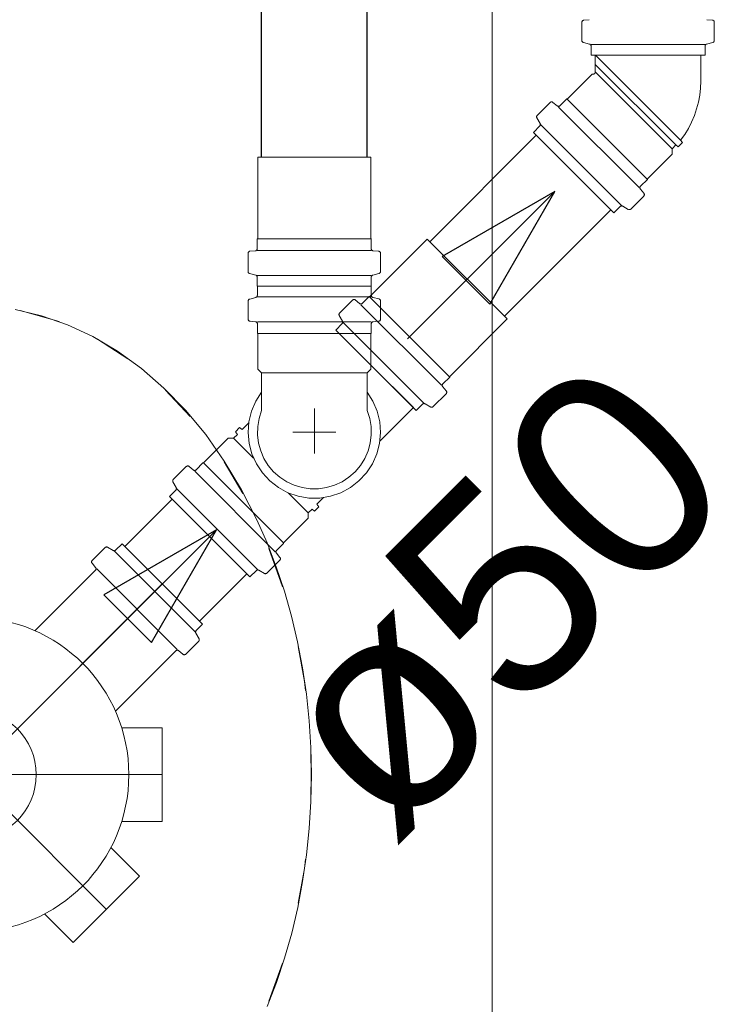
# Model space of a CAD drawing. Header units: millimetres. Extents: x 567 to 934, y -1 to 364.
# Tile 185 of 256: x 613.964 to 614.631, y 165.505 to 166.451. Entities that reach past the tile are written whole.
import ezdxf

# ---------------------------------------------------------------- set-up
doc = ezdxf.new("R2010")
doc.units = ezdxf.units.MM
doc.header["$MEASUREMENT"] = 0
doc.linetypes.add('DASHDOT', pattern=[2.54, 1.27, -0.635, 0, -0.635])
doc.linetypes.add('NULL', pattern=[0])
doc.layers.add('ARQ FINA', color=8, linetype='Continuous')
for name, color, linetype, lineweight in [('CV-Condutos', 14, 'Continuous', 25), ('Simbolos', 14, 'Continuous', 20), ('Simbolos_int', 14, 'Continuous', 15), ('TQ-Condutos', 14, 'Continuous', 25), ('TQ-Sentido conduto', 14, 'Continuous', 30), ('TQ-Textos conduto', 7, 'Continuous', 9)]:
    doc.layers.add(name, color=color, linetype=linetype, lineweight=lineweight)
doc.styles.add('Arial', font='arial.ttf')

msp = doc.modelspace()

# ---------------------------------------------------------------- linework, layer by layer
at = {"layer": 'ARQ FINA', "lineweight": 5}
msp.add_line((614.41737, 167.89216), (614.41737, 163.58915), dxfattribs=at)
for points in [[(614.20139, 165.50331), (614.21017, 165.52626), (614.218, 165.54985), (614.22479, 165.57386), (614.23056, 165.59838), (614.23533, 165.62347), (614.23907, 165.64891), (614.24173, 165.67442), (614.24331, 165.70011), (614.24383, 165.72605), (614.24328, 165.75199), (614.24167, 165.77768), (614.23897, 165.80319), (614.2352, 165.82861), (614.2304, 165.85369), (614.2246, 165.8782), (614.21777, 165.90219), (614.20991, 165.92577), (614.2011, 165.94869), (614.19142, 165.97073), (614.1766, 165.99973), (614.16009, 166.02719), (614.14219, 166.05262), (614.12284, 166.07603), (614.10213, 166.09739), (614.08043, 166.11629), (614.05762, 166.13281), (614.03387, 166.14686), (614.00958, 166.1582), (613.98459, 166.16687), (613.95912, 166.17285)], [(613.96404, 166.17186), (614.00133, 166.1612)], [(614.03686, 166.14491), (614.03819, 166.14417), (614.06752, 166.12549)], [(614.10362, 166.09521), (614.12732, 166.07003)], [(614.15979, 166.02655), (614.17797, 165.99604)], [(614.20278, 165.9432), (614.21595, 165.90653)], [(614.23099, 165.84907), (614.23696, 165.8155), (614.23817, 165.8069)], [(614.24314, 165.74804), (614.24355, 165.72565), (614.24316, 165.70361)], [(614.23821, 165.64474), (614.23696, 165.6358), (614.23106, 165.60255)], [(614.21604, 165.54507), (614.20289, 165.50838)]]:
    msp.add_lwpolyline(points, dxfattribs=at)
msp.add_circle((613.91737, 165.72601), 0.06209, dxfattribs=at)
at = {"layer": 'CV-Condutos'}
for p, q in [((614.19578, 166.31911), (614.19578, 168.05887)), ((614.29718, 166.31911), (614.29718, 168.05887))]:
    msp.add_line(p, q, dxfattribs=at)
at = {"layer": 'Simbolos'}
for p, q in [((614.50542, 166.45072), (614.51068, 166.45118)), ((614.62898, 166.45072), (614.62372, 166.45118)), ((614.5036, 166.4312), (614.5036, 166.44872)), ((614.6308, 166.4312), (614.6308, 166.44872)), ((614.50508, 166.42926), (614.51102, 166.42768)), ((614.5125, 166.41704), (614.5125, 166.42574)), ((614.6219, 166.41704), (614.6219, 166.42574)), ((614.62932, 166.42926), (614.62338, 166.42768)), ((614.6219, 166.41704), (614.5125, 166.41704)), ((614.5165, 166.40089), (614.5165, 166.41704)), ((614.6179, 166.39212), (614.6179, 166.41704)), ((614.48971, 166.37514), (614.51346, 166.3989)), ((614.51346, 166.3989), (614.51451, 166.3989)), ((614.48252, 166.36852), (614.48914, 166.37514)), ((614.48914, 166.37514), (614.48971, 166.37514)), ((614.46069, 166.35927), (614.47307, 166.37166)), ((614.47578, 166.37178), (614.47982, 166.36839)), ((614.46036, 166.35685), (614.46344, 166.35153)), ((614.45697, 166.34296), (614.46312, 166.34912)), ((614.53432, 166.26561), (614.45697, 166.34296)), ((614.59026, 166.32719), (614.59393, 166.33087)), ((614.59026, 166.3221), (614.59026, 166.32719)), ((614.59393, 166.33087), (614.59624, 166.32893)), ((614.59624, 166.32893), (614.60038, 166.33308)), ((614.59846, 166.3354), (614.60038, 166.33308)), ((614.19218, 166.24101), (614.19218, 166.31911)), ((614.30078, 166.24101), (614.30078, 166.31911)), ((614.5665, 166.29834), (614.59026, 166.3221)), ((614.55988, 166.29116), (614.5665, 166.29778)), ((614.5665, 166.29778), (614.5665, 166.29834)), ((614.56315, 166.28441), (614.55975, 166.28846)), ((614.55063, 166.26933), (614.56302, 166.28171)), ((614.53432, 166.26561), (614.54048, 166.27176)), ((614.54821, 166.269), (614.54289, 166.27208)), ((614.19178, 166.24061), (614.19218, 166.24101)), ((614.30118, 166.24061), (614.30078, 166.24101)), ((614.19178, 166.23125), (614.19178, 166.24061)), ((614.29985, 166.18528), (614.35507, 166.2405)), ((614.30118, 166.23125), (614.30118, 166.24061)), ((614.18288, 166.20927), (614.18288, 166.22679)), ((614.1847, 166.22879), (614.18996, 166.22925)), ((614.30826, 166.22879), (614.303, 166.22925)), ((614.31008, 166.20927), (614.31008, 166.22679)), ((614.18436, 166.20733), (614.1903, 166.20575)), ((614.19178, 166.19511), (614.19178, 166.20381)), ((614.30118, 166.19511), (614.30118, 166.20381)), ((614.3086, 166.20733), (614.30266, 166.20575)), ((614.30118, 166.19511), (614.19178, 166.19511)), ((614.19187, 166.19511), (614.30128, 166.19511)), ((614.19187, 166.19511), (614.19187, 166.18643)), ((614.30128, 166.19511), (614.30128, 166.18643)), ((614.18446, 166.18289), (614.1904, 166.18447)), ((614.29266, 166.17866), (614.29928, 166.18528)), ((614.29928, 166.18528), (614.29985, 166.18528)), ((614.3087, 166.1829), (614.30275, 166.18447)), ((614.18298, 166.18095), (614.18298, 166.16344)), ((614.27083, 166.16941), (614.28322, 166.1818)), ((614.28592, 166.18193), (614.28996, 166.17853)), ((614.31017, 166.18095), (614.31017, 166.16344)), ((614.2705, 166.16699), (614.27359, 166.16168)), ((614.18479, 166.16144), (614.19006, 166.16097)), ((614.19189, 166.15898), (614.19189, 166.14961)), ((614.26711, 166.15311), (614.27326, 166.15926)), ((614.30126, 166.15898), (614.30128, 166.14963)), ((614.30836, 166.16144), (614.3031, 166.16098)), ((614.37664, 166.10849), (614.43187, 166.16371)), ((614.19189, 166.14961), (614.19228, 166.14922)), ((614.19228, 166.14922), (614.19228, 166.11562)), ((614.34447, 166.07575), (614.26711, 166.15311)), ((614.30128, 166.14963), (614.30087, 166.14922)), ((614.30087, 166.14922), (614.30087, 166.11562)), ((614.19228, 166.11562), (614.19588, 166.11202)), ((614.19588, 166.11202), (614.19588, 166.07565)), ((614.30087, 166.11562), (614.29727, 166.11202)), ((614.29727, 166.11202), (614.29727, 166.07565)), ((614.37002, 166.1013), (614.37664, 166.10792)), ((614.37664, 166.10792), (614.37664, 166.10849)), ((614.36077, 166.07947), (614.37316, 166.09186)), ((614.37329, 166.09456), (614.36989, 166.0986)), ((614.34447, 166.07575), (614.35062, 166.0819)), ((614.35835, 166.07914), (614.35304, 166.08223)), ((614.30959, 166.04642), (614.34169, 166.07852)), ((614.17715, 166.05738), (614.18359, 166.06381)), ((614.16895, 166.04918), (614.17263, 166.05285)), ((614.17069, 166.05516), (614.17483, 166.0593)), ((614.17263, 166.05285), (614.17069, 166.05516)), ((614.17715, 166.05738), (614.17483, 166.0593)), ((614.1401, 166.02542), (614.16386, 166.04918)), ((614.16386, 166.04918), (614.16895, 166.04918)), ((614.13291, 166.0188), (614.13953, 166.02542)), ((614.13953, 166.02542), (614.1401, 166.02542)), ((614.11108, 166.00955), (614.12347, 166.02194)), ((614.12617, 166.02207), (614.13021, 166.01867)), ((614.11075, 166.00713), (614.11384, 166.00181)), ((614.10736, 165.99324), (614.11351, 165.9994)), ((614.18472, 165.91589), (614.10736, 165.99324)), ((614.24885, 165.98568), (614.25529, 165.99211)), ((614.24885, 165.98568), (614.25078, 165.98336)), ((614.24065, 165.97747), (614.24433, 165.98115)), ((614.24065, 165.97238), (614.24065, 165.97747)), ((614.24433, 165.98115), (614.24663, 165.97921)), ((614.24663, 165.97921), (614.25078, 165.98336)), ((614.21689, 165.94863), (614.24065, 165.97238)), ((614.06183, 165.94783), (614.05568, 165.94168)), ((614.06183, 165.94783), (614.13919, 165.87047)), ((614.21027, 165.94144), (614.21689, 165.94806)), ((614.21689, 165.94806), (614.21689, 165.94863)), ((614.04552, 165.94411), (614.03314, 165.93172)), ((614.04794, 165.94443), (614.05326, 165.94135)), ((614.21354, 165.9347), (614.21014, 165.93874)), ((614.03301, 165.92902), (614.0364, 165.92497)), ((614.20102, 165.91961), (614.21341, 165.93199)), ((614.03628, 165.92227), (613.97821, 165.8642)), ((614.18472, 165.91589), (614.19087, 165.92204)), ((614.1986, 165.91928), (614.19329, 165.92236)), ((614.13919, 165.87047), (614.13304, 165.86432)), ((614.13547, 165.85416), (614.12308, 165.84178)), ((614.13579, 165.85658), (614.13271, 165.8619)), ((614.11363, 165.84491), (614.05557, 165.78685)), ((614.12038, 165.84165), (614.11633, 165.84504)), ((614.10037, 165.77101), (614.0615, 165.77101)), ((614.10037, 165.77101), (614.10037, 165.68101)), ((614.10037, 165.68101), (614.0615, 165.68101)), ((614.07859, 165.62843), (614.05111, 165.6559)), ((614.07859, 165.62843), (614.01495, 165.56479)), ((614.01495, 165.56479), (613.98747, 165.59227))]:
    msp.add_line(p, q, dxfattribs=at)
for points in [[(614.50543, 166.45071), (614.50511, 166.45066), (614.50479, 166.45055), (614.50451, 166.45039), (614.50425, 166.45019), (614.50402, 166.44994), (614.50384, 166.44967), (614.50371, 166.44937), (614.50363, 166.44905), (614.5036, 166.44872)], [(614.6308, 166.44872), (614.63078, 166.44905), (614.6307, 166.44937), (614.63056, 166.44967), (614.63039, 166.44994), (614.63016, 166.45019), (614.6299, 166.45039), (614.62961, 166.45055), (614.6293, 166.45066), (614.62898, 166.45071)], [(614.5036, 166.4312), (614.50363, 166.43091), (614.50369, 166.43063), (614.50379, 166.43035), (614.50393, 166.4301), (614.50411, 166.42987), (614.50432, 166.42967), (614.50455, 166.4295), (614.50481, 166.42936), (614.50509, 166.42927)], [(614.62932, 166.42927), (614.6296, 166.42936), (614.62985, 166.4295), (614.63009, 166.42967), (614.6303, 166.42987), (614.63048, 166.4301), (614.63062, 166.43035), (614.63072, 166.43063), (614.63078, 166.43091), (614.6308, 166.4312)], [(614.5125, 166.42574), (614.51248, 166.42603), (614.51242, 166.42631), (614.51232, 166.42658), (614.51218, 166.42684), (614.512, 166.42707), (614.51179, 166.42727), (614.51155, 166.42744), (614.5113, 166.42758), (614.51102, 166.42767)], [(614.62339, 166.42767), (614.62311, 166.42758), (614.62285, 166.42744), (614.62262, 166.42727), (614.62241, 166.42707), (614.62223, 166.42684), (614.62209, 166.42658), (614.62199, 166.42631), (614.62193, 166.42603), (614.6219, 166.42574)], [(614.5145, 166.39889), (614.51467, 166.3989), (614.51484, 166.39892), (614.51501, 166.39896), (614.51518, 166.39901), (614.51534, 166.39908), (614.5155, 166.39916), (614.51564, 166.39925), (614.51578, 166.39936), (614.51591, 166.39948), (614.51603, 166.3996), (614.51613, 166.39974), (614.51623, 166.39989), (614.51631, 166.40004), (614.51638, 166.40021), (614.51643, 166.40037), (614.51647, 166.40054), (614.51649, 166.40072), (614.5165, 166.40089)], [(614.59846, 166.33539), (614.60239, 166.34092), (614.6059, 166.34672), (614.60899, 166.35276), (614.61165, 166.359), (614.61385, 166.36541), (614.61558, 166.37197), (614.61684, 166.37863), (614.61762, 166.38536), (614.61791, 166.39214)], [(614.47577, 166.37178), (614.47551, 166.37197), (614.47521, 166.37211), (614.47489, 166.3722), (614.47457, 166.37224), (614.47424, 166.37223), (614.47391, 166.37216), (614.47361, 166.37204), (614.47333, 166.37187), (614.47307, 166.37166)], [(614.47982, 166.3684), (614.48009, 166.36821), (614.48039, 166.36807), (614.4807, 166.36797), (614.48103, 166.36793), (614.48136, 166.36795), (614.48168, 166.36802), (614.48199, 166.36814), (614.48227, 166.36831), (614.48252, 166.36852)], [(614.46069, 166.35927), (614.4605, 166.35905), (614.46034, 166.3588), (614.46022, 166.35854), (614.46014, 166.35826), (614.4601, 166.35797), (614.46011, 166.35768), (614.46015, 166.35739), (614.46024, 166.35712), (614.46037, 166.35685)], [(614.46312, 166.34912), (614.46331, 166.34933), (614.46346, 166.34958), (614.46358, 166.34985), (614.46366, 166.35012), (614.4637, 166.35041), (614.4637, 166.3507), (614.46365, 166.35099), (614.46356, 166.35127), (614.46344, 166.35153)], [(614.55988, 166.29116), (614.55967, 166.29091), (614.5595, 166.29063), (614.55938, 166.29032), (614.55931, 166.29), (614.55929, 166.28967), (614.55933, 166.28934), (614.55943, 166.28903), (614.55957, 166.28873), (614.55976, 166.28846)], [(614.56302, 166.28171), (614.56323, 166.28196), (614.5634, 166.28225), (614.56352, 166.28255), (614.56359, 166.28288), (614.5636, 166.28321), (614.56356, 166.28353), (614.56347, 166.28385), (614.56333, 166.28414), (614.56314, 166.28441)], [(614.54289, 166.27208), (614.54263, 166.2722), (614.54235, 166.27229), (614.54206, 166.27234), (614.54177, 166.27234), (614.54149, 166.2723), (614.54121, 166.27222), (614.54094, 166.2721), (614.5407, 166.27195), (614.54048, 166.27176)], [(614.54822, 166.26901), (614.54848, 166.26888), (614.54875, 166.26879), (614.54904, 166.26875), (614.54933, 166.26874), (614.54962, 166.26878), (614.5499, 166.26886), (614.55016, 166.26898), (614.55041, 166.26914), (614.55063, 166.26933)], [(614.1847, 166.22878), (614.18438, 166.22873), (614.18407, 166.22862), (614.18378, 166.22846), (614.18352, 166.22826), (614.1833, 166.22801), (614.18312, 166.22774), (614.18298, 166.22744), (614.1829, 166.22712), (614.18288, 166.22679)], [(614.18995, 166.22926), (614.19027, 166.22931), (614.19059, 166.22942), (614.19087, 166.22958), (614.19113, 166.22978), (614.19136, 166.23002), (614.19154, 166.2303), (614.19167, 166.2306), (614.19175, 166.23092), (614.19178, 166.23125)], [(614.30118, 166.23125), (614.3012, 166.23092), (614.30128, 166.2306), (614.30142, 166.2303), (614.3016, 166.23002), (614.30182, 166.22978), (614.30208, 166.22958), (614.30237, 166.22942), (614.30268, 166.22931), (614.303, 166.22926)], [(614.31008, 166.22679), (614.31005, 166.22712), (614.30997, 166.22744), (614.30984, 166.22774), (614.30966, 166.22801), (614.30943, 166.22826), (614.30917, 166.22846), (614.30889, 166.22862), (614.30857, 166.22873), (614.30825, 166.22878)], [(614.18288, 166.20927), (614.1829, 166.20898), (614.18296, 166.20869), (614.18306, 166.20842), (614.1832, 166.20817), (614.18338, 166.20794), (614.18359, 166.20774), (614.18383, 166.20757), (614.18408, 166.20743), (614.18436, 166.20734)], [(614.19178, 166.20381), (614.19175, 166.2041), (614.19169, 166.20438), (614.19159, 166.20465), (614.19145, 166.20491), (614.19127, 166.20514), (614.19106, 166.20534), (614.19083, 166.20551), (614.19057, 166.20564), (614.19029, 166.20574)], [(614.30266, 166.20574), (614.30238, 166.20564), (614.30213, 166.20551), (614.30189, 166.20534), (614.30168, 166.20514), (614.3015, 166.20491), (614.30136, 166.20465), (614.30126, 166.20438), (614.3012, 166.2041), (614.30118, 166.20381)], [(614.30859, 166.20734), (614.30887, 166.20743), (614.30913, 166.20757), (614.30936, 166.20774), (614.30957, 166.20794), (614.30975, 166.20817), (614.30989, 166.20842), (614.30999, 166.20869), (614.31005, 166.20898), (614.31008, 166.20927)], [(614.1904, 166.18448), (614.19067, 166.18457), (614.19093, 166.18471), (614.19116, 166.18488), (614.19137, 166.18508), (614.19155, 166.18531), (614.19169, 166.18557), (614.1918, 166.18584), (614.19186, 166.18612), (614.19188, 166.18641)], [(614.30127, 166.18641), (614.30129, 166.18612), (614.30135, 166.18584), (614.30146, 166.18557), (614.3016, 166.18531), (614.30178, 166.18508), (614.30199, 166.18488), (614.30222, 166.18471), (614.30248, 166.18457), (614.30275, 166.18448)], [(614.18447, 166.18288), (614.18419, 166.18279), (614.18394, 166.18265), (614.1837, 166.18248), (614.18349, 166.18228), (614.18331, 166.18205), (614.18317, 166.1818), (614.18307, 166.18153), (614.18301, 166.18124), (614.18299, 166.18095)], [(614.28592, 166.18192), (614.28565, 166.18211), (614.28535, 166.18225), (614.28504, 166.18235), (614.28471, 166.18238), (614.28438, 166.18237), (614.28406, 166.1823), (614.28375, 166.18218), (614.28347, 166.18201), (614.28322, 166.1818)], [(614.28996, 166.17854), (614.29023, 166.17835), (614.29053, 166.17821), (614.29085, 166.17812), (614.29117, 166.17808), (614.2915, 166.17809), (614.29182, 166.17816), (614.29213, 166.17828), (614.29241, 166.17845), (614.29266, 166.17866)], [(614.31018, 166.18097), (614.31016, 166.18126), (614.31009, 166.18154), (614.30999, 166.18181), (614.30985, 166.18207), (614.30967, 166.1823), (614.30946, 166.1825), (614.30923, 166.18267), (614.30897, 166.1828), (614.3087, 166.1829)], [(614.27083, 166.16941), (614.27064, 166.16919), (614.27048, 166.16895), (614.27036, 166.16868), (614.27028, 166.1684), (614.27025, 166.16811), (614.27025, 166.16782), (614.2703, 166.16754), (614.27038, 166.16726), (614.27051, 166.167)], [(614.18297, 166.16343), (614.183, 166.1631), (614.18308, 166.16278), (614.18321, 166.16248), (614.18339, 166.1622), (614.18361, 166.16196), (614.18387, 166.16176), (614.18416, 166.1616), (614.18447, 166.16149), (614.1848, 166.16144)], [(614.19188, 166.15898), (614.19185, 166.1593), (614.19177, 166.15962), (614.19164, 166.15992), (614.19146, 166.1602), (614.19124, 166.16044), (614.19098, 166.16065), (614.19069, 166.1608), (614.19038, 166.16091), (614.19005, 166.16097)], [(614.27326, 166.15926), (614.27345, 166.15948), (614.27361, 166.15972), (614.27373, 166.15999), (614.27381, 166.16027), (614.27384, 166.16056), (614.27384, 166.16085), (614.27379, 166.16113), (614.27371, 166.16141), (614.27358, 166.16167)], [(614.3031, 166.16097), (614.30277, 166.16091), (614.30246, 166.1608), (614.30217, 166.16065), (614.30191, 166.16044), (614.30169, 166.1602), (614.30151, 166.15992), (614.30138, 166.15962), (614.3013, 166.1593), (614.30127, 166.15898)], [(614.30835, 166.16144), (614.30868, 166.16149), (614.30899, 166.1616), (614.30928, 166.16176), (614.30954, 166.16196), (614.30976, 166.1622), (614.30994, 166.16248), (614.31007, 166.16278), (614.31015, 166.1631), (614.31018, 166.16343)], [(614.37002, 166.1013), (614.36981, 166.10105), (614.36964, 166.10077), (614.36952, 166.10046), (614.36945, 166.10014), (614.36944, 166.09981), (614.36948, 166.09948), (614.36957, 166.09917), (614.36971, 166.09887), (614.3699, 166.0986)], [(614.37316, 166.09186), (614.37337, 166.09211), (614.37354, 166.09239), (614.37366, 166.0927), (614.37373, 166.09302), (614.37375, 166.09335), (614.37371, 166.09368), (614.37361, 166.09399), (614.37347, 166.09429), (614.37328, 166.09456)], [(614.35303, 166.08222), (614.35277, 166.08234), (614.35249, 166.08243), (614.35221, 166.08248), (614.35192, 166.08248), (614.35163, 166.08244), (614.35135, 166.08237), (614.35108, 166.08225), (614.35084, 166.08209), (614.35062, 166.0819)], [(614.19589, 166.07565), (614.19346, 166.06811), (614.19214, 166.06031), (614.19196, 166.05239), (614.19292, 166.04454), (614.19501, 166.0369), (614.19818, 166.02964), (614.20236, 166.02292), (614.20747, 166.01688), (614.2134, 166.01163), (614.22003, 166.0073), (614.22721, 166.00396), (614.2348, 166.0017), (614.24263, 166.00056), (614.25055, 166.00056), (614.25838, 166.0017), (614.26597, 166.00396), (614.27315, 166.0073), (614.27977, 166.01163), (614.2857, 166.01688), (614.29081, 166.02292), (614.295, 166.02964), (614.29817, 166.0369), (614.30026, 166.04454), (614.30122, 166.05239), (614.30104, 166.06031), (614.29972, 166.06811), (614.29729, 166.07565)], [(614.35836, 166.07915), (614.35862, 166.07902), (614.3589, 166.07894), (614.35918, 166.07889), (614.35947, 166.07889), (614.35976, 166.07892), (614.36004, 166.079), (614.36031, 166.07912), (614.36055, 166.07928), (614.36077, 166.07947)], [(614.12617, 166.02206), (614.1259, 166.02225), (614.1256, 166.02239), (614.12529, 166.02248), (614.12496, 166.02252), (614.12463, 166.02251), (614.12431, 166.02244), (614.124, 166.02232), (614.12372, 166.02215), (614.12347, 166.02194)], [(614.13021, 166.01868), (614.13048, 166.01849), (614.13078, 166.01835), (614.1311, 166.01825), (614.13142, 166.01821), (614.13175, 166.01823), (614.13207, 166.0183), (614.13238, 166.01842), (614.13266, 166.01859), (614.13291, 166.0188)], [(614.11108, 166.00955), (614.11089, 166.00933), (614.11073, 166.00908), (614.11061, 166.00882), (614.11053, 166.00854), (614.1105, 166.00825), (614.1105, 166.00796), (614.11055, 166.00767), (614.11063, 166.0074), (614.11076, 166.00714)], [(614.11351, 165.9994), (614.1137, 165.99962), (614.11386, 165.99986), (614.11398, 166.00013), (614.11406, 166.00041), (614.11409, 166.00069), (614.11409, 166.00098), (614.11404, 166.00127), (614.11396, 166.00155), (614.11383, 166.00181)], [(614.04794, 165.94443), (614.04768, 165.94455), (614.0474, 165.94464), (614.04711, 165.94469), (614.04682, 165.94469), (614.04653, 165.94465), (614.04625, 165.94457), (614.04599, 165.94445), (614.04574, 165.9443), (614.04552, 165.94411)], [(614.05326, 165.94136), (614.05353, 165.94123), (614.0538, 165.94114), (614.05409, 165.9411), (614.05438, 165.94109), (614.05467, 165.94113), (614.05495, 165.94121), (614.05521, 165.94133), (614.05546, 165.94149), (614.05568, 165.94168)], [(614.21027, 165.94144), (614.21006, 165.94119), (614.20989, 165.94091), (614.20977, 165.9406), (614.2097, 165.94028), (614.20969, 165.93995), (614.20973, 165.93962), (614.20982, 165.93931), (614.20996, 165.93901), (614.21015, 165.93874)], [(614.03314, 165.93172), (614.03292, 165.93147), (614.03275, 165.93119), (614.03263, 165.93088), (614.03257, 165.93056), (614.03255, 165.93023), (614.03259, 165.9299), (614.03268, 165.92958), (614.03283, 165.92929), (614.03302, 165.92902)], [(614.21341, 165.93199), (614.21362, 165.93225), (614.21379, 165.93253), (614.21391, 165.93283), (614.21398, 165.93316), (614.214, 165.93349), (614.21396, 165.93381), (614.21386, 165.93413), (614.21372, 165.93442), (614.21353, 165.93469)], [(614.03628, 165.92227), (614.03649, 165.92252), (614.03666, 165.92281), (614.03678, 165.92311), (614.03685, 165.92343), (614.03686, 165.92376), (614.03682, 165.92409), (614.03673, 165.92441), (614.03658, 165.9247), (614.03639, 165.92497)], [(614.19328, 165.92236), (614.19302, 165.92248), (614.19274, 165.92257), (614.19246, 165.92262), (614.19217, 165.92262), (614.19188, 165.92258), (614.1916, 165.9225), (614.19133, 165.92238), (614.19109, 165.92223), (614.19087, 165.92204)], [(614.19861, 165.91929), (614.19887, 165.91916), (614.19915, 165.91907), (614.19943, 165.91903), (614.19973, 165.91902), (614.20001, 165.91906), (614.20029, 165.91914), (614.20056, 165.91926), (614.2008, 165.91942), (614.20102, 165.91961)], [(614.13304, 165.86432), (614.13285, 165.8641), (614.13269, 165.86385), (614.13257, 165.86359), (614.13249, 165.86331), (614.13245, 165.86302), (614.13246, 165.86273), (614.1325, 165.86244), (614.13259, 165.86216), (614.13272, 165.8619)], [(614.13547, 165.85416), (614.13566, 165.85438), (614.13581, 165.85463), (614.13593, 165.85489), (614.13601, 165.85517), (614.13605, 165.85546), (614.13605, 165.85575), (614.136, 165.85604), (614.13591, 165.85632), (614.13579, 165.85658)], [(614.11633, 165.84503), (614.11606, 165.84522), (614.11577, 165.84537), (614.11545, 165.84546), (614.11512, 165.8455), (614.1148, 165.84548), (614.11447, 165.84542), (614.11417, 165.8453), (614.11388, 165.84513), (614.11363, 165.84491)], [(614.12038, 165.84166), (614.12065, 165.84147), (614.12095, 165.84132), (614.12126, 165.84123), (614.12159, 165.84119), (614.12192, 165.84121), (614.12224, 165.84127), (614.12255, 165.84139), (614.12283, 165.84156), (614.12308, 165.84178)]]:
    msp.add_lwpolyline(points, dxfattribs=at)
msp.add_circle((613.91737, 165.72601), 0.151, dxfattribs=at)
at = {"layer": 'Simbolos_int'}
for p, q in [((614.6219, 166.42728), (614.5125, 166.42728)), ((614.5165, 166.41704), (614.6179, 166.41704)), ((614.59846, 166.3354), (614.5168, 166.41705)), ((614.59393, 166.33087), (614.5165, 166.4083)), ((614.59026, 166.32719), (614.5165, 166.40095)), ((614.5665, 166.29778), (614.48914, 166.37514)), ((614.55858, 166.28986), (614.48122, 166.36722)), ((614.54156, 166.27285), (614.46421, 166.3502)), ((614.30078, 166.31911), (614.19218, 166.31911)), ((614.30118, 166.24061), (614.19178, 166.24061)), ((614.43187, 166.16371), (614.35507, 166.2405)), ((614.30118, 166.22941), (614.19178, 166.22941)), ((614.30118, 166.20535), (614.19178, 166.20535)), ((614.19187, 166.18487), (614.30128, 166.18487)), ((614.37664, 166.10792), (614.29928, 166.18528)), ((614.36872, 166.1), (614.29136, 166.17736)), ((614.19189, 166.16081), (614.30128, 166.16083)), ((614.35171, 166.08299), (614.27435, 166.16035)), ((614.30128, 166.14963), (614.19189, 166.14961)), ((614.34169, 166.07852), (614.30088, 166.11933)), ((614.29727, 166.11202), (614.19588, 166.11202)), ((614.24659, 166.05512), (614.24657, 166.07767)), ((614.24657, 166.07767), (614.24657, 166.0346)), ((614.22586, 166.05512), (614.2671, 166.05512)), ((614.16895, 166.04918), (614.1882, 166.02993)), ((614.21689, 165.94863), (614.1401, 166.02542)), ((614.20897, 165.94014), (614.13161, 166.0175)), ((614.19196, 165.92313), (614.1146, 166.00048)), ((614.24065, 165.97747), (614.2214, 165.99672)), ((614.05459, 165.94059), (614.13195, 165.86323)), ((614.03758, 165.92357), (614.11493, 165.84622))]:
    msp.add_line(p, q, dxfattribs=at)
at = {"layer": 'Simbolos_int', "linetype": 'DASHDOT'}
for p, q in [((613.78797, 165.59661), (614.10051, 165.90915)), ((613.78797, 165.85541), (614.04677, 165.59661)), ((613.73437, 165.72601), (614.10037, 165.72601))]:
    msp.add_line(p, q, dxfattribs=at)
at = {"layer": 'Simbolos_int'}
msp.add_lwpolyline([(614.19589, 166.09351), (614.19029, 166.0847), (614.18621, 166.07509), (614.18375, 166.06494), (614.18299, 166.05452), (614.18395, 166.04413), (614.18659, 166.03402), (614.19085, 166.02449), (614.19661, 166.01578), (614.20372, 166.00813), (614.21199, 166.00175), (614.22118, 165.99681), (614.23107, 165.99344), (614.24137, 165.99173), (614.25181, 165.99173), (614.26211, 165.99344), (614.27199, 165.99681), (614.28119, 166.00175), (614.28946, 166.00813), (614.29657, 166.01578), (614.30233, 166.02449), (614.30659, 166.03402), (614.30923, 166.04413), (614.31019, 166.05452), (614.30943, 166.06494), (614.30697, 166.07509), (614.30289, 166.0847), (614.29729, 166.09351)], dxfattribs=at)
at = {"layer": 'TQ-Condutos'}
for p, q in [((614.35762, 166.23796), (614.45979, 166.34013)), ((614.42932, 166.16626), (614.5315, 166.26843)), ((614.06466, 165.945), (614.11013, 165.99047)), ((614.13636, 165.8733), (614.18183, 165.91877))]:
    msp.add_line(p, q, dxfattribs=at)
at = {"layer": 'TQ-Sentido conduto'}
for p, q in [((614.47755, 166.28619), (614.3693, 166.22369)), ((614.41505, 166.17794), (614.47755, 166.28619)), ((614.3693, 166.22369), (614.41505, 166.17794)), ((614.15263, 165.96127), (614.04438, 165.89877)), ((614.09013, 165.85302), (614.15263, 165.96127)), ((614.04438, 165.89877), (614.09013, 165.85302))]:
    msp.add_line(p, q, dxfattribs=at)
for points in [[(614.33613, 166.14477), (614.47755, 166.28619)], [(614.01121, 165.81985), (614.15263, 165.96127)]]:
    msp.add_lwpolyline(points, dxfattribs=at)

# ---------------------------------------------------------------- texts
at = {"layer": 'TQ-Textos conduto', "linetype": 'NULL', "insert": (614.49297, 165.82391), "char_height": 0.2, "width": 0.9628049, "attachment_point": 8, "rotation": 45.00011, "line_spacing_factor": 0.6, "style": 'Arial'}
msp.add_mtext('ø50', dxfattribs=at)

doc.saveas('drawing.dxf')
